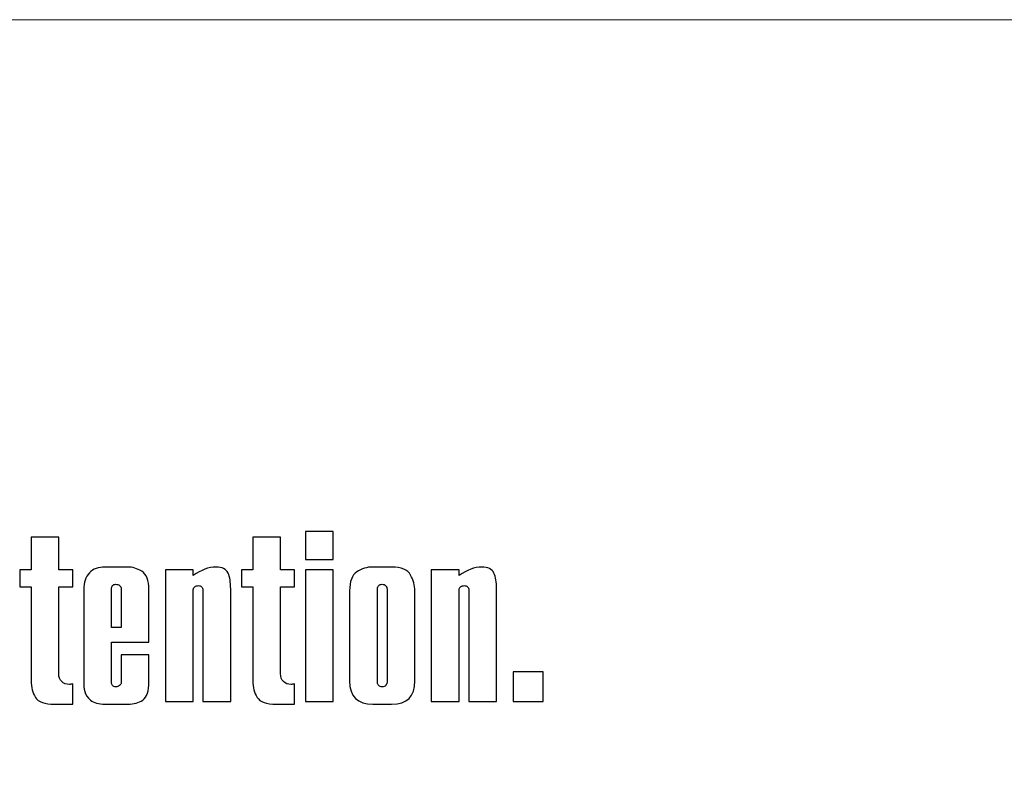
# Model space of a CAD drawing. Header units: millimetres. Extents: x -762 to 758, y -361 to 1446.
# Tile 146 of 150: x 247 to 394, y 1332 to 1446. Entities that reach past the tile are written whole.
import ezdxf

# ---------------------------------------------------------------- set-up
doc = ezdxf.new("R2010")
doc.units = ezdxf.units.MM
doc.header["$MEASUREMENT"] = 0
doc.layers.add('Layer 1', color=7, linetype='Continuous')

msp = doc.modelspace()

# ---------------------------------------------------------------- linework, layer by layer
at = {"layer": 'Layer 1', "color": 250, "lineweight": 9}
msp.add_open_spline([(-761.5629, 1446.3852), (-761.5629, 1446.3852), (758.4371, 1446.3852), (758.4371, 1446.3852), (758.4371, 1446.3852), (758.4371, 1446.3852), (758.4371, 36.3852), (758.4371, 36.3852), (758.4371, 36.3852), (758.4371, 36.3852), (-761.5629, 36.3852), (-761.5629, 36.3852), (-761.5629, 36.3852), (-761.5629, 36.3852), (-761.5629, 1446.3852), (-761.5629, 1446.3852)], degree=3, knots=[0, 0, 0, 0, 0.2, 0.2, 0.2, 0.2, 0.4, 0.4, 0.4, 0.4, 0.6, 0.6, 0.6, 0.6, 1, 1, 1, 1], dxfattribs=at)
at = {"layer": 'Layer 1', "color": 7}
for points, knots in [([(289.7586, 1365.6467), (289.7586, 1365.6467), (289.7586, 1369.8107), (289.7586, 1369.8107), (289.7586, 1369.8107), (289.7586, 1369.8107), (293.8933, 1369.8107), (293.8933, 1369.8107), (293.8933, 1369.8107), (293.8933, 1369.8107), (293.8933, 1365.6467), (293.8933, 1365.6467), (293.8933, 1365.6467), (293.8933, 1365.6467), (289.7586, 1365.6467), (289.7586, 1365.6467)], [0, 0, 0, 0, 0.2, 0.2, 0.2, 0.2, 0.4, 0.4, 0.4, 0.4, 0.6, 0.6, 0.6, 0.6, 1, 1, 1, 1]), ([(247.0482, 1361.512), (247.0482, 1361.512), (247.0482, 1364.0925), (247.0482, 1364.0925), (247.0482, 1364.0925), (247.0482, 1364.0925), (248.7246, 1364.0925), (248.7246, 1364.0925), (248.7246, 1364.0925), (248.7246, 1364.0925), (248.7246, 1368.9554), (248.7246, 1368.9554), (248.7246, 1368.9554), (248.7246, 1368.9554), (252.8593, 1368.9554), (252.8593, 1368.9554), (252.8593, 1368.9554), (252.8593, 1368.9554), (252.8593, 1364.0925), (252.8593, 1364.0925), (252.8593, 1364.0925), (252.8593, 1364.0925), (254.9413, 1364.0925), (254.9413, 1364.0925), (254.9413, 1364.0925), (254.9413, 1364.0925), (254.9413, 1361.512), (254.9413, 1361.512), (254.9413, 1361.512), (254.9413, 1361.512), (252.8593, 1361.512), (252.8593, 1361.512), (252.8593, 1361.512), (252.8593, 1361.512), (252.8593, 1348.5557), (252.8593, 1348.5557), (252.8593, 1348.5557), (252.8593, 1348.0425), (253.0059, 1347.6467), (253.304, 1347.3632), (253.304, 1347.3632), (253.5973, 1347.0797), (253.9834, 1346.938), (254.4477, 1346.938), (254.4477, 1346.938), (254.5747, 1346.938), (254.736, 1346.9575), (254.9413, 1347.0015), (254.9413, 1347.0015), (254.9413, 1347.0015), (254.9413, 1343.9763), (254.9413, 1343.9763), (254.9413, 1343.9763), (254.9413, 1343.9763), (252.2142, 1343.9763), (252.2142, 1343.9763), (252.2142, 1343.9763), (250.748, 1343.9763), (249.7998, 1344.3184), (249.3697, 1345.0026), (249.3697, 1345.0026), (248.9396, 1345.6868), (248.7246, 1346.5079), (248.7246, 1347.4658), (248.7246, 1347.4658), (248.7246, 1347.4658), (248.7246, 1361.512), (248.7246, 1361.512), (248.7246, 1361.512), (248.7246, 1361.512), (247.0482, 1361.512), (247.0482, 1361.512)], [0, 0, 0, 0, 0.05263158, 0.05263158, 0.05263158, 0.05263158, 0.10526316, 0.10526316, 0.10526316, 0.10526316, 0.15789474, 0.15789474, 0.15789474, 0.15789474, 0.21052632, 0.21052632, 0.21052632, 0.21052632, 0.26315789, 0.26315789, 0.26315789, 0.26315789, 0.31578947, 0.31578947, 0.31578947, 0.31578947, 0.36842105, 0.36842105, 0.36842105, 0.36842105, 0.42105263, 0.42105263, 0.42105263, 0.42105263, 0.47368421, 0.47368421, 0.47368421, 0.47368421, 0.52631579, 0.52631579, 0.52631579, 0.52631579, 0.57894737, 0.57894737, 0.57894737, 0.57894737, 0.63157895, 0.63157895, 0.63157895, 0.63157895, 0.68421053, 0.68421053, 0.68421053, 0.68421053, 0.73684211, 0.73684211, 0.73684211, 0.73684211, 0.78947368, 0.78947368, 0.78947368, 0.78947368, 0.84210526, 0.84210526, 0.84210526, 0.84210526, 0.89473684, 0.89473684, 0.89473684, 0.89473684, 1, 1, 1, 1]), ([(280.2185, 1361.512), (280.2185, 1361.512), (280.2185, 1364.0925), (280.2185, 1364.0925), (280.2185, 1364.0925), (280.2185, 1364.0925), (281.8949, 1364.0925), (281.8949, 1364.0925), (281.8949, 1364.0925), (281.8949, 1364.0925), (281.8949, 1368.9554), (281.8949, 1368.9554), (281.8949, 1368.9554), (281.8949, 1368.9554), (286.0296, 1368.9554), (286.0296, 1368.9554), (286.0296, 1368.9554), (286.0296, 1368.9554), (286.0296, 1364.0925), (286.0296, 1364.0925), (286.0296, 1364.0925), (286.0296, 1364.0925), (288.1116, 1364.0925), (288.1116, 1364.0925), (288.1116, 1364.0925), (288.1116, 1364.0925), (288.1116, 1361.512), (288.1116, 1361.512), (288.1116, 1361.512), (288.1116, 1361.512), (286.0296, 1361.512), (286.0296, 1361.512), (286.0296, 1361.512), (286.0296, 1361.512), (286.0296, 1348.5557), (286.0296, 1348.5557), (286.0296, 1348.5557), (286.0296, 1348.0425), (286.1762, 1347.6467), (286.4743, 1347.3632), (286.4743, 1347.3632), (286.7676, 1347.0797), (287.1537, 1346.938), (287.618, 1346.938), (287.618, 1346.938), (287.745, 1346.938), (287.9063, 1346.9575), (288.1116, 1347.0015), (288.1116, 1347.0015), (288.1116, 1347.0015), (288.1116, 1343.9763), (288.1116, 1343.9763), (288.1116, 1343.9763), (288.1116, 1343.9763), (285.3845, 1343.9763), (285.3845, 1343.9763), (285.3845, 1343.9763), (283.9183, 1343.9763), (282.9701, 1344.3184), (282.54, 1345.0026), (282.54, 1345.0026), (282.1099, 1345.6868), (281.8949, 1346.5079), (281.8949, 1347.4658), (281.8949, 1347.4658), (281.8949, 1347.4658), (281.8949, 1361.512), (281.8949, 1361.512), (281.8949, 1361.512), (281.8949, 1361.512), (280.2185, 1361.512), (280.2185, 1361.512)], [0, 0, 0, 0, 0.05263158, 0.05263158, 0.05263158, 0.05263158, 0.10526316, 0.10526316, 0.10526316, 0.10526316, 0.15789474, 0.15789474, 0.15789474, 0.15789474, 0.21052632, 0.21052632, 0.21052632, 0.21052632, 0.26315789, 0.26315789, 0.26315789, 0.26315789, 0.31578947, 0.31578947, 0.31578947, 0.31578947, 0.36842105, 0.36842105, 0.36842105, 0.36842105, 0.42105263, 0.42105263, 0.42105263, 0.42105263, 0.47368421, 0.47368421, 0.47368421, 0.47368421, 0.52631579, 0.52631579, 0.52631579, 0.52631579, 0.57894737, 0.57894737, 0.57894737, 0.57894737, 0.63157895, 0.63157895, 0.63157895, 0.63157895, 0.68421053, 0.68421053, 0.68421053, 0.68421053, 0.73684211, 0.73684211, 0.73684211, 0.73684211, 0.78947368, 0.78947368, 0.78947368, 0.78947368, 0.84210526, 0.84210526, 0.84210526, 0.84210526, 0.89473684, 0.89473684, 0.89473684, 0.89473684, 1, 1, 1, 1]), ([(262.1892, 1351.3659), (262.1892, 1351.3659), (266.3532, 1351.3659), (266.3532, 1351.3659), (266.3532, 1351.3659), (266.3532, 1351.3659), (266.3532, 1347.3485), (266.3532, 1347.3485), (266.3532, 1347.3485), (266.3532, 1345.9361), (266.0502, 1345.0222), (265.4393, 1344.6018), (265.4393, 1344.6018), (264.8284, 1344.1864), (264.0953, 1343.9763), (263.2449, 1343.9763), (263.2449, 1343.9763), (263.2449, 1343.9763), (259.7797, 1343.9763), (259.7797, 1343.9763), (259.7797, 1343.9763), (258.812, 1343.9763), (258.0936, 1344.1718), (257.6244, 1344.5676), (257.6244, 1344.5676), (257.1552, 1344.9586), (256.862, 1345.3936), (256.7545, 1345.8579), (256.7545, 1345.8579), (256.6421, 1346.3271), (256.5883, 1346.8256), (256.5883, 1347.3485), (256.5883, 1347.3485), (256.5883, 1347.3485), (256.5883, 1361.1015), (256.5883, 1361.1015), (256.5883, 1361.1015), (256.5883, 1362.1962), (256.8767, 1363.0369), (257.4485, 1363.6233), (257.4485, 1363.6233), (258.0203, 1364.2098), (258.7974, 1364.5031), (259.7797, 1364.5031), (259.7797, 1364.5031), (259.7797, 1364.5031), (263.2155, 1364.5031), (263.2155, 1364.5031), (263.2155, 1364.5031), (263.8704, 1364.5031), (264.5595, 1364.288), (265.278, 1363.8579), (265.278, 1363.8579), (265.9964, 1363.4279), (266.3532, 1362.5188), (266.3532, 1361.1308), (266.3532, 1361.1308), (266.3532, 1361.1308), (266.3532, 1353.272), (266.3532, 1353.272), (266.3532, 1353.272), (266.3532, 1353.272), (260.7523, 1353.272), (260.7523, 1353.272), (260.7523, 1353.272), (260.7523, 1353.272), (260.7523, 1347.2019), (260.7523, 1347.2019), (260.7523, 1347.2019), (260.7523, 1347.0406), (260.8061, 1346.894), (260.9087, 1346.762), (260.9087, 1346.762), (261.0162, 1346.6252), (261.1677, 1346.5568), (261.3681, 1346.5568), (261.3681, 1346.5568), (261.588, 1346.5568), (261.7738, 1346.6203), (261.9399, 1346.7572), (261.9399, 1346.7572), (262.1061, 1346.8891), (262.1892, 1347.0357), (262.1892, 1347.2019), (262.1892, 1347.2019), (262.1892, 1347.2019), (262.1892, 1351.3659), (262.1892, 1351.3659)], [0, 0, 0, 0, 0.04347826, 0.04347826, 0.04347826, 0.04347826, 0.08695652, 0.08695652, 0.08695652, 0.08695652, 0.13043478, 0.13043478, 0.13043478, 0.13043478, 0.17391304, 0.17391304, 0.17391304, 0.17391304, 0.2173913, 0.2173913, 0.2173913, 0.2173913, 0.26086957, 0.26086957, 0.26086957, 0.26086957, 0.30434783, 0.30434783, 0.30434783, 0.30434783, 0.34782609, 0.34782609, 0.34782609, 0.34782609, 0.39130435, 0.39130435, 0.39130435, 0.39130435, 0.43478261, 0.43478261, 0.43478261, 0.43478261, 0.47826087, 0.47826087, 0.47826087, 0.47826087, 0.52173913, 0.52173913, 0.52173913, 0.52173913, 0.56521739, 0.56521739, 0.56521739, 0.56521739, 0.60869565, 0.60869565, 0.60869565, 0.60869565, 0.65217391, 0.65217391, 0.65217391, 0.65217391, 0.69565217, 0.69565217, 0.69565217, 0.69565217, 0.73913043, 0.73913043, 0.73913043, 0.73913043, 0.7826087, 0.7826087, 0.7826087, 0.7826087, 0.82608696, 0.82608696, 0.82608696, 0.82608696, 0.86956522, 0.86956522, 0.86956522, 0.86956522, 0.91304348, 0.91304348, 0.91304348, 0.91304348, 1, 1, 1, 1]), ([(268.8164, 1344.3868), (268.8164, 1344.3868), (268.8164, 1364.0925), (268.8164, 1364.0925), (268.8164, 1364.0925), (268.8164, 1364.0925), (272.9804, 1364.0925), (272.9804, 1364.0925), (272.9804, 1364.0925), (272.9804, 1364.0925), (272.9804, 1363.2177), (272.9804, 1363.2177), (272.9804, 1363.2177), (274.168, 1364.073), (275.2921, 1364.5031), (276.3527, 1364.5031), (276.3527, 1364.5031), (277.3106, 1364.5031), (277.9166, 1364.2049), (278.1854, 1363.6038), (278.1854, 1363.6038), (278.4493, 1363.0075), (278.5813, 1362.2207), (278.5813, 1361.2481), (278.5813, 1361.2481), (278.5813, 1361.2481), (278.5813, 1344.3868), (278.5813, 1344.3868), (278.5813, 1344.3868), (278.5813, 1344.3868), (274.4173, 1344.3868), (274.4173, 1344.3868), (274.4173, 1344.3868), (274.4173, 1344.3868), (274.4173, 1361.077), (274.4173, 1361.077), (274.4173, 1361.077), (274.4173, 1361.2579), (274.3538, 1361.4094), (274.2316, 1361.5316), (274.2316, 1361.5316), (274.1045, 1361.6586), (273.953, 1361.7173), (273.7722, 1361.7173), (273.7722, 1361.7173), (273.5425, 1361.7173), (273.3519, 1361.6635), (273.2052, 1361.5462), (273.2052, 1361.5462), (273.0537, 1361.4338), (272.9804, 1361.2774), (272.9804, 1361.077), (272.9804, 1361.077), (272.9804, 1361.077), (272.9804, 1344.3868), (272.9804, 1344.3868), (272.9804, 1344.3868), (272.9804, 1344.3868), (268.8164, 1344.3868), (268.8164, 1344.3868)], [0, 0, 0, 0, 0.0625, 0.0625, 0.0625, 0.0625, 0.125, 0.125, 0.125, 0.125, 0.1875, 0.1875, 0.1875, 0.1875, 0.25, 0.25, 0.25, 0.25, 0.3125, 0.3125, 0.3125, 0.3125, 0.375, 0.375, 0.375, 0.375, 0.4375, 0.4375, 0.4375, 0.4375, 0.5, 0.5, 0.5, 0.5, 0.5625, 0.5625, 0.5625, 0.5625, 0.625, 0.625, 0.625, 0.625, 0.6875, 0.6875, 0.6875, 0.6875, 0.75, 0.75, 0.75, 0.75, 0.8125, 0.8125, 0.8125, 0.8125, 0.875, 0.875, 0.875, 0.875, 1, 1, 1, 1]), ([(289.7586, 1344.3868), (289.7586, 1344.3868), (289.7586, 1364.0925), (289.7586, 1364.0925), (289.7586, 1364.0925), (289.7586, 1364.0925), (293.8933, 1364.0925), (293.8933, 1364.0925), (293.8933, 1364.0925), (293.8933, 1364.0925), (293.8933, 1344.3868), (293.8933, 1344.3868), (293.8933, 1344.3868), (293.8933, 1344.3868), (289.7586, 1344.3868), (289.7586, 1344.3868)], [0, 0, 0, 0, 0.2, 0.2, 0.2, 0.2, 0.4, 0.4, 0.4, 0.4, 0.6, 0.6, 0.6, 0.6, 1, 1, 1, 1]), ([(296.3614, 1347.4609), (296.3614, 1347.4609), (296.3614, 1360.9255), (296.3614, 1360.9255), (296.3614, 1360.9255), (296.3614, 1362.3477), (296.7231, 1363.2959), (297.4415, 1363.7797), (297.4415, 1363.7797), (298.1648, 1364.2636), (298.9664, 1364.5031), (299.8461, 1364.5031), (299.8461, 1364.5031), (299.8461, 1364.5031), (302.6416, 1364.5031), (302.6416, 1364.5031), (302.6416, 1364.5031), (304.1176, 1364.5031), (305.0706, 1364.1023), (305.4909, 1363.3057), (305.4909, 1363.3057), (305.9161, 1362.509), (306.1263, 1361.7173), (306.1263, 1360.9255), (306.1263, 1360.9255), (306.1263, 1360.9255), (306.1263, 1347.4609), (306.1263, 1347.4609), (306.1263, 1347.4609), (306.1263, 1345.1394), (304.9631, 1343.9763), (302.6416, 1343.9763), (302.6416, 1343.9763), (302.6416, 1343.9763), (299.8461, 1343.9763), (299.8461, 1343.9763), (299.8461, 1343.9763), (297.5246, 1343.9763), (296.3614, 1345.1394), (296.3614, 1347.4609)], [0, 0, 0, 0, 0.09090909, 0.09090909, 0.09090909, 0.09090909, 0.18181818, 0.18181818, 0.18181818, 0.18181818, 0.27272727, 0.27272727, 0.27272727, 0.27272727, 0.36363636, 0.36363636, 0.36363636, 0.36363636, 0.45454545, 0.45454545, 0.45454545, 0.45454545, 0.54545455, 0.54545455, 0.54545455, 0.54545455, 0.63636364, 0.63636364, 0.63636364, 0.63636364, 0.72727273, 0.72727273, 0.72727273, 0.72727273, 0.81818182, 0.81818182, 0.81818182, 0.81818182, 1, 1, 1, 1]), ([(308.5895, 1344.3868), (308.5895, 1344.3868), (308.5895, 1364.0925), (308.5895, 1364.0925), (308.5895, 1364.0925), (308.5895, 1364.0925), (312.7535, 1364.0925), (312.7535, 1364.0925), (312.7535, 1364.0925), (312.7535, 1364.0925), (312.7535, 1363.2177), (312.7535, 1363.2177), (312.7535, 1363.2177), (313.9411, 1364.073), (315.0652, 1364.5031), (316.1258, 1364.5031), (316.1258, 1364.5031), (317.0837, 1364.5031), (317.6897, 1364.2049), (317.9585, 1363.6038), (317.9585, 1363.6038), (318.2224, 1363.0075), (318.3544, 1362.2207), (318.3544, 1361.2481), (318.3544, 1361.2481), (318.3544, 1361.2481), (318.3544, 1344.3868), (318.3544, 1344.3868), (318.3544, 1344.3868), (318.3544, 1344.3868), (314.1904, 1344.3868), (314.1904, 1344.3868), (314.1904, 1344.3868), (314.1904, 1344.3868), (314.1904, 1361.077), (314.1904, 1361.077), (314.1904, 1361.077), (314.1904, 1361.2579), (314.1269, 1361.4094), (314.0047, 1361.5316), (314.0047, 1361.5316), (313.8776, 1361.6586), (313.7261, 1361.7173), (313.5453, 1361.7173), (313.5453, 1361.7173), (313.3156, 1361.7173), (313.125, 1361.6635), (312.9783, 1361.5462), (312.9783, 1361.5462), (312.8268, 1361.4338), (312.7535, 1361.2774), (312.7535, 1361.077), (312.7535, 1361.077), (312.7535, 1361.077), (312.7535, 1344.3868), (312.7535, 1344.3868), (312.7535, 1344.3868), (312.7535, 1344.3868), (308.5895, 1344.3868), (308.5895, 1344.3868)], [0, 0, 0, 0, 0.0625, 0.0625, 0.0625, 0.0625, 0.125, 0.125, 0.125, 0.125, 0.1875, 0.1875, 0.1875, 0.1875, 0.25, 0.25, 0.25, 0.25, 0.3125, 0.3125, 0.3125, 0.3125, 0.375, 0.375, 0.375, 0.375, 0.4375, 0.4375, 0.4375, 0.4375, 0.5, 0.5, 0.5, 0.5, 0.5625, 0.5625, 0.5625, 0.5625, 0.625, 0.625, 0.625, 0.625, 0.6875, 0.6875, 0.6875, 0.6875, 0.75, 0.75, 0.75, 0.75, 0.8125, 0.8125, 0.8125, 0.8125, 0.875, 0.875, 0.875, 0.875, 1, 1, 1, 1]), ([(260.7523, 1355.4713), (260.7523, 1355.4713), (262.1892, 1355.4713), (262.1892, 1355.4713), (262.1892, 1355.4713), (262.1892, 1355.4713), (262.1892, 1361.2774), (262.1892, 1361.2774), (262.1892, 1361.2774), (262.1892, 1361.4534), (262.111, 1361.6049), (261.9497, 1361.7319), (261.9497, 1361.7319), (261.7884, 1361.859), (261.5929, 1361.9177), (261.3681, 1361.9177), (261.3681, 1361.9177), (261.1677, 1361.9177), (261.0162, 1361.8541), (260.9087, 1361.7173), (260.9087, 1361.7173), (260.8061, 1361.5804), (260.7523, 1361.4338), (260.7523, 1361.2774), (260.7523, 1361.2774), (260.7523, 1361.2774), (260.7523, 1355.4713), (260.7523, 1355.4713)], [0, 0, 0, 0, 0.125, 0.125, 0.125, 0.125, 0.25, 0.25, 0.25, 0.25, 0.375, 0.375, 0.375, 0.375, 0.5, 0.5, 0.5, 0.5, 0.625, 0.625, 0.625, 0.625, 0.75, 0.75, 0.75, 0.75, 1, 1, 1, 1]), ([(300.5254, 1361.2481), (300.5254, 1361.2481), (300.5254, 1347.2312), (300.5254, 1347.2312), (300.5254, 1347.2312), (300.5254, 1347.0406), (300.589, 1346.8842), (300.7209, 1346.7523), (300.7209, 1346.7523), (300.8529, 1346.6203), (301.0239, 1346.5568), (301.2292, 1346.5568), (301.2292, 1346.5568), (301.4638, 1346.5568), (301.6446, 1346.635), (301.7717, 1346.7914), (301.7717, 1346.7914), (301.8988, 1346.9478), (301.9623, 1347.0944), (301.9623, 1347.2312), (301.9623, 1347.2312), (301.9623, 1347.2312), (301.9623, 1361.2481), (301.9623, 1361.2481), (301.9623, 1361.2481), (301.9623, 1361.3849), (301.8988, 1361.5316), (301.7766, 1361.688), (301.7766, 1361.688), (301.6495, 1361.8444), (301.4687, 1361.9177), (301.2292, 1361.9177), (301.2292, 1361.9177), (301.0239, 1361.9177), (300.8529, 1361.859), (300.7209, 1361.7319), (300.7209, 1361.7319), (300.589, 1361.6049), (300.5254, 1361.4436), (300.5254, 1361.2481)], [0, 0, 0, 0, 0.09090909, 0.09090909, 0.09090909, 0.09090909, 0.18181818, 0.18181818, 0.18181818, 0.18181818, 0.27272727, 0.27272727, 0.27272727, 0.27272727, 0.36363636, 0.36363636, 0.36363636, 0.36363636, 0.45454545, 0.45454545, 0.45454545, 0.45454545, 0.54545455, 0.54545455, 0.54545455, 0.54545455, 0.63636364, 0.63636364, 0.63636364, 0.63636364, 0.72727273, 0.72727273, 0.72727273, 0.72727273, 0.81818182, 0.81818182, 0.81818182, 0.81818182, 1, 1, 1, 1]), ([(320.8176, 1344.3868), (320.8176, 1344.3868), (320.8176, 1348.8147), (320.8176, 1348.8147), (320.8176, 1348.8147), (320.8176, 1348.8147), (325.3335, 1348.8147), (325.3335, 1348.8147), (325.3335, 1348.8147), (325.3335, 1348.8147), (325.3335, 1344.3868), (325.3335, 1344.3868), (325.3335, 1344.3868), (325.3335, 1344.3868), (320.8176, 1344.3868), (320.8176, 1344.3868)], [0, 0, 0, 0, 0.2, 0.2, 0.2, 0.2, 0.4, 0.4, 0.4, 0.4, 0.6, 0.6, 0.6, 0.6, 1, 1, 1, 1])]:
    msp.add_open_spline(points, degree=3, knots=knots, dxfattribs=at)

doc.saveas('drawing.dxf')
